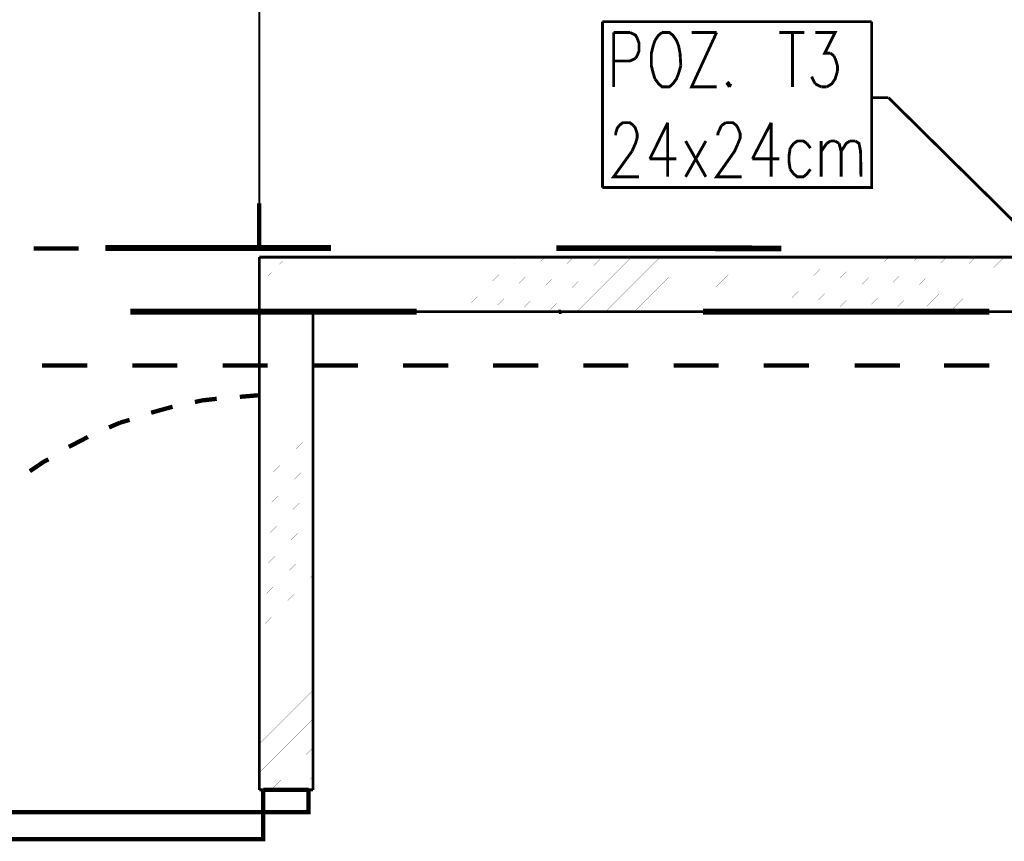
# Model space of a CAD drawing. Header units: millimetres. Extents: x -14047 to 49934, y -21523 to 14989.
# Tile 157 of 256: x 1418 to 1636, y 6797 to 6980. Entities that reach past the tile are written whole.
import ezdxf

# ---------------------------------------------------------------- set-up
doc = ezdxf.new("R2010")
doc.units = ezdxf.units.MM
doc.layers.add('H', color=7, linetype='Continuous')
doc.layers.add('P', color=7, linetype='Continuous')

msp = doc.modelspace()

# ---------------------------------------------------------------- hatches: boundary and pattern name
at = {"layer": 'H', "linetype": 'Continuous'}
msp.add_hatch(color=256, dxfattribs=at).paths.add_polyline_path([(1537.176, 6914.308), (1536.911, 6914.838), (1537.001, 6915.277), (1537.531, 6915.277), (1537.791, 6914.838), (1537.706, 6914.308)])

# ---------------------------------------------------------------- linework, layer by layer
at = {"layer": 'P'}
for points, const_width in [([(1470.685, 7328.857), (1470.685, 6978.859)], 0.475), ([(1470.685, 6978.859), (1470.685, 6928.861)], 0.475), ([(1546.79, 6979.124), (1606.487, 6979.124)], 0.635), ([(1606.487, 6979.124), (1606.487, 6942.349), (1546.79, 6942.349)], 0.635), ([(1546.79, 6942.349), (1546.79, 6979.124)], 0.635), ([(1549.259, 6964.661), (1549.259, 6976.744)], 0.635), ([(1549.259, 6976.744), (1552.874, 6976.744)], 0.635), ([(1552.874, 6976.744), (1554.109, 6976.124), (1554.459, 6975.509), (1554.898, 6974.36), (1554.898, 6972.6), (1554.459, 6971.54)], 0.635), ([(1560.013, 6976.744), (1559.223, 6976.124), (1558.428, 6974.979)], 0.635), ([(1563.632, 6973.92), (1563.187, 6974.979), (1562.397, 6976.124), (1561.603, 6976.744), (1560.013, 6976.744)], 0.635), ([(1572.096, 6976.744), (1566.542, 6964.661), (1572.096, 6964.661)], 0.635), ([(1566.542, 6976.744), (1572.096, 6976.744)], 0.635), ([(1586.029, 6976.744), (1591.584, 6976.744)], 0.635), ([(1588.939, 6976.744), (1588.939, 6964.661)], 0.635), ([(1593.963, 6976.744), (1598.373, 6976.744), (1596.083, 6972.155), (1597.318, 6972.155)], 0.635), ([(1558.073, 6973.92), (1557.633, 6972.155), (1557.633, 6969.335), (1558.073, 6967.57)], 0.635), ([(1558.428, 6974.979), (1558.073, 6973.92)], 0.635), ([(1564.157, 6969.335), (1563.982, 6972.155), (1563.632, 6973.92)], 0.635), ([(1554.459, 6971.54), (1554.109, 6971.01)], 0.635), ([(1597.318, 6972.155), (1598.108, 6971.54)], 0.635), ([(1598.108, 6971.54), (1598.373, 6971.01)], 0.635), ([(1552.874, 6970.395), (1549.259, 6970.395)], 0.635), ([(1554.109, 6971.01), (1552.874, 6970.395)], 0.635), ([(1558.428, 6966.426), (1559.223, 6965.366), (1560.013, 6964.661), (1561.603, 6964.661), (1562.397, 6965.366), (1563.187, 6966.426), (1563.632, 6967.57), (1564.157, 6969.335)], 0.635), ([(1598.373, 6971.01), (1598.903, 6969.335)], 0.635), ([(1598.903, 6969.335), (1598.903, 6968.19)], 0.635), ([(1558.073, 6967.57), (1558.428, 6966.426)], 0.635), ([(1593.703, 6965.806), (1593.173, 6966.956)], 0.635), ([(1598.903, 6968.19), (1598.373, 6966.426), (1597.668, 6965.366), (1596.523, 6964.661)], 0.635), ([(1574.916, 6965.806), (1574.476, 6965.366), (1574.916, 6964.661)], 0.635), ([(1574.916, 6964.661), (1575.271, 6965.366)], 0.635), ([(1593.963, 6965.366), (1593.703, 6965.806)], 0.635), ([(1595.288, 6964.661), (1593.963, 6965.366)], 0.635), ([(1596.523, 6964.661), (1595.288, 6964.661)], 0.635), ([(1610.191, 6962.281), (1606.487, 6962.281)], 0.635), ([(1650.846, 6922.157), (1610.191, 6962.281)], 0.635), ([(1549.699, 6954.342), (1550.049, 6955.492), (1550.489, 6956.107)], 0.635), ([(1550.489, 6956.107), (1551.284, 6956.727), (1552.874, 6956.727), (1553.664, 6956.107)], 0.635), ([(1553.664, 6956.107), (1554.109, 6955.492), (1554.459, 6954.342), (1554.459, 6953.287), (1554.109, 6952.138), (1553.314, 6950.378)], 0.635), ([(1561.248, 6956.727), (1557.283, 6948.698)], 0.635), ([(1561.248, 6956.727), (1561.248, 6944.734)], 0.635), ([(1572.361, 6954.342), (1572.891, 6955.492), (1573.156, 6956.107)], 0.635), ([(1573.156, 6956.107), (1574.126, 6956.727)], 0.635), ([(1574.126, 6956.727), (1575.711, 6956.727), (1576.506, 6956.107), (1576.856, 6955.492), (1577.3, 6954.342), (1577.3, 6953.287), (1576.856, 6952.138)], 0.635), ([(1584.18, 6956.727), (1580.03, 6948.698)], 0.635), ([(1584.18, 6956.727), (1584.18, 6944.734)], 0.635), ([(1549.699, 6953.902), (1549.699, 6954.342)], 0.635), ([(1572.361, 6953.902), (1572.361, 6954.342)], 0.635), ([(1565.217, 6944.734), (1569.716, 6952.667)], 0.635), ([(1569.716, 6944.734), (1565.217, 6952.667)], 0.635), ([(1576.856, 6952.138), (1576.066, 6950.378), (1572.096, 6944.734), (1577.65, 6944.734)], 0.635), ([(1589.204, 6952.138), (1588.409, 6951.083)], 0.635), ([(1592.113, 6952.138), (1591.319, 6952.667), (1589.999, 6952.667), (1589.204, 6952.138)], 0.635), ([(1592.908, 6951.083), (1592.113, 6952.138)], 0.635), ([(1595.288, 6944.734), (1595.288, 6952.667)], 0.635), ([(1595.288, 6950.378), (1596.523, 6952.138)], 0.635), ([(1596.523, 6952.138), (1597.318, 6952.667)], 0.635), ([(1597.318, 6952.667), (1598.373, 6952.667)], 0.635), ([(1598.373, 6952.667), (1599.257, 6952.138)], 0.635), ([(1599.257, 6952.138), (1599.697, 6950.378)], 0.635), ([(1599.697, 6950.378), (1600.842, 6952.138), (1601.637, 6952.667)], 0.635), ([(1601.637, 6952.667), (1602.872, 6952.667)], 0.635), ([(1602.872, 6952.667), (1603.667, 6952.138), (1604.017, 6950.378), (1604.107, 6944.734)], 0.635), ([(1553.314, 6950.378), (1549.259, 6944.734), (1554.898, 6944.734)], 0.635), ([(1588.409, 6951.083), (1588.144, 6949.318)], 0.635), ([(1588.144, 6949.318), (1588.144, 6948.173)], 0.635), ([(1599.697, 6950.378), (1599.697, 6944.734)], 0.635), ([(1557.283, 6948.698), (1563.187, 6948.698)], 0.635), ([(1580.03, 6948.698), (1586.029, 6948.698)], 0.635), ([(1588.144, 6948.173), (1588.409, 6946.408)], 0.635), ([(1588.409, 6946.408), (1589.204, 6945.348), (1589.999, 6944.734), (1591.319, 6944.734), (1592.113, 6945.348), (1592.908, 6946.408)], 0.635), ([(1460.631, 6928.861), (1470.685, 6928.861), (1470.685, 6938.824)], 0.955), ([(1420.687, 6928.861), (1430.65, 6928.861)], 0.955), ([(1486.558, 6928.946), (1436.559, 6928.946)], 1.27), ([(1440.614, 6928.861), (1450.667, 6928.861)], 0.95), ([(1586.469, 6928.861), (1536.561, 6928.946)], 1.27), ([(2138.58, 6926.921), (1470.685, 6926.921)], 0.635), ([(1470.685, 6926.921), (1470.685, 6808.842)], 0.635), ([(1470.685, 6920.747), (1476.684, 6926.921)], 0.015), ([(1471.125, 6914.838), (1483.208, 6926.921)], 0.015), ([(1477.474, 6914.838), (1489.557, 6926.921)], 0.015), ([(1483.823, 6914.838), (1495.906, 6926.921)], 0.015), ([(1490.172, 6914.838), (1502.256, 6926.921)], 0.015), ([(1496.521, 6914.838), (1508.605, 6926.921)], 0.015), ([(1502.87, 6914.838), (1514.954, 6926.921)], 0.015), ([(1509.22, 6914.838), (1521.303, 6926.921)], 0.015), ([(1515.749, 6914.838), (1527.652, 6926.921)], 0.015), ([(1522.098, 6914.838), (1534.001, 6926.921)], 0.015), ([(1528.447, 6914.838), (1540.35, 6926.921)], 0.015), ([(1534.796, 6914.838), (1546.7, 6926.921)], 0.015), ([(1541.145, 6914.838), (1553.224, 6926.921)], 0.015), ([(1547.494, 6914.838), (1559.573, 6926.921)], 0.015), ([(1553.844, 6914.838), (1565.922, 6926.921)], 0.015), ([(1560.193, 6914.838), (1572.271, 6926.921)], 0.015), ([(1566.542, 6914.838), (1578.535, 6926.921)], 0.015), ([(1572.891, 6914.838), (1584.969, 6926.921)], 0.015), ([(1579.24, 6914.838), (1591.319, 6926.921)], 0.015), ([(1585.764, 6914.838), (1597.668, 6926.921)], 0.015), ([(1592.113, 6914.838), (1604.017, 6926.921)], 0.015), ([(1598.373, 6914.838), (1610.281, 6926.921)], 0.015), ([(1604.812, 6914.838), (1616.715, 6926.921)], 0.015), ([(1611.161, 6914.838), (1623.064, 6926.921)], 0.015), ([(1617.51, 6914.838), (1629.503, 6926.921)], 0.015), ([(1623.859, 6914.838), (1635.853, 6926.921)], 0.015), ([(1630.118, 6914.838), (1642.202, 6926.921)], 0.015), ([(1470.685, 6924.891), (1470.685, 6920.922)], 0.475), ([(1470.685, 6924.891), (1470.685, 6920.922)], 0.475), ([(1505.605, 6914.838), (1442.114, 6914.838)], 1.27), ([(1470.685, 6914.398), (1471.125, 6914.838)], 0.015), ([(1470.685, 6908.048), (1477.474, 6914.838)], 0.015), ([(1482.593, 6808.842), (1482.593, 6914.838)], 0.635), ([(2114.593, 6914.838), (1482.593, 6914.838)], 0.635), ([(2114.593, 6914.838), (1482.593, 6914.838)], 0.32), ([(1482.593, 6914.838), (1482.593, 6854.876)], 0.315), ([(1632.588, 6914.838), (1569.097, 6914.838)], 1.27), ([(1471.92, 6902.934), (1482.593, 6913.603)], 0.015), ([(1478.269, 6902.934), (1482.593, 6907.254)], 0.015), ([(1422.536, 6902.934), (1432.59, 6902.934)], 0.95), ([(1442.554, 6902.934), (1452.522, 6902.934)], 0.95), ([(1462.571, 6902.934), (1472.54, 6902.934)], 0.95), ([(1470.685, 6901.699), (1471.92, 6902.934)], 0.015), ([(1470.685, 6895.35), (1478.269, 6902.934)], 0.015), ([(1482.593, 6902.934), (1492.557, 6902.934)], 0.95), ([(1502.521, 6902.934), (1512.574, 6902.934)], 0.95), ([(1522.538, 6902.934), (1532.591, 6902.934)], 0.95), ([(1542.555, 6902.934), (1552.519, 6902.934)], 0.95), ([(1562.572, 6902.934), (1572.536, 6902.934)], 0.95), ([(1582.5, 6902.934), (1592.553, 6902.934)], 0.95), ([(1602.73, 6902.934), (1612.784, 6902.934)], 0.95), ([(1622.534, 6902.934), (1632.588, 6902.934)], 0.95), ([(1470.685, 6889.001), (1482.593, 6900.904)], 0.015), ([(1461.251, 6895.525), (1458.076, 6895.175), (1456.402, 6894.82)], 0.955), ([(1470.685, 6896.32), (1466.365, 6895.965)], 0.955), ([(1451.462, 6893.76), (1446.698, 6892.441)], 0.955), ([(1470.685, 6882.652), (1482.593, 6894.555)], 0.015), ([(1439.824, 6890.236), (1437.354, 6889.176)], 0.955), ([(1441.939, 6890.851), (1439.824, 6890.236)], 0.95), ([(1432.68, 6887.061), (1428.445, 6884.857)], 0.955), ([(1470.685, 6876.128), (1482.593, 6888.206)], 0.015), ([(1423.951, 6882.122), (1423.066, 6881.682), (1419.807, 6879.477)], 0.955), ([(1470.685, 6869.779), (1482.593, 6881.857)], 0.015), ([(1470.685, 6863.429), (1482.593, 6875.508)], 0.015), ([(1470.685, 6857.08), (1482.593, 6869.159)], 0.015), ([(1470.685, 6850.731), (1482.593, 6862.81)], 0.015), ([(1470.685, 6844.382), (1482.593, 6856.46)], 0.015), ([(1470.685, 6838.033), (1482.593, 6849.936)], 0.015), ([(1470.685, 6831.684), (1482.593, 6843.587)], 0.015), ([(1470.685, 6825.335), (1482.593, 6837.238)], 0.015), ([(1470.685, 6818.985), (1482.593, 6830.889)], 0.015), ([(1470.685, 6812.636), (1482.593, 6824.54)], 0.015), ([(1473.329, 6808.842), (1482.593, 6818.191)], 0.015), ([(1479.679, 6808.842), (1482.593, 6811.841)], 0.015), ([(1470.685, 6808.842), (1482.593, 6808.842)], 0.635), ([(1481.618, 6808.842), (1471.57, 6808.842)], 0.955), ([(1471.57, 6808.842), (1471.57, 6803.902), (1481.618, 6803.902), (1481.618, 6808.842)], 0.95), ([(1471.57, 6803.902), (1381.447, 6803.902), (1381.447, 6797.908), (1471.57, 6797.908), (1471.57, 6803.902)], 0.95)]:
    msp.add_lwpolyline(points, dxfattribs=dict(at, const_width=const_width))

doc.saveas('drawing.dxf')
